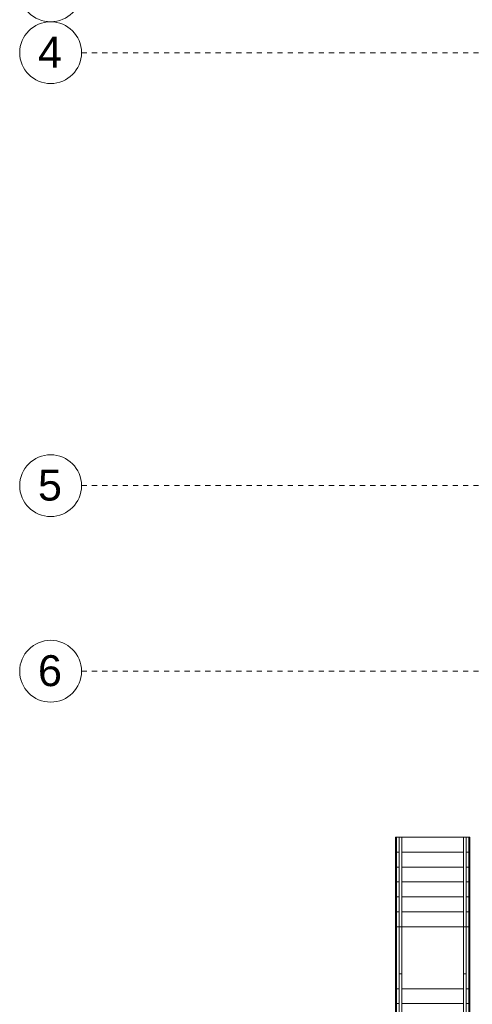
# Model space of a CAD drawing. Header units: metres. Extents: x -52 to 123, y -78 to 33.
# Tile 77 of 114: x 9 to 17, y -14 to 5. Entities that reach past the tile are written whole.
import ezdxf

# ---------------------------------------------------------------- set-up
doc = ezdxf.new("R2010")
doc.units = ezdxf.units.M
doc.linetypes.add('Rasterlinie', pattern=[0.019, 0.01, -0.003, 0.003, -0.003])
doc.linetypes.add('Verdeckt', pattern=[0.003, 0.002, -0.001])
for name, color, linetype, lineweight in [('A_Geländer', 7, 'Continuous', 9), ('A_Raster', 7, 'Continuous', 9), ('A_Treppen', 7, 'Continuous', 9), ('A_Wände', 7, 'Continuous', 9)]:
    doc.layers.add(name, color=color, linetype=linetype, lineweight=lineweight)
doc.styles.add('Arial', font='arial.ttf', dxfattribs={"height": 0.6})

# ---------------------------------------------------------------- blocks, each defined once
blk = doc.blocks.new('Typ des oberen Holms - Oberer Geländerholm_Innen_-4973433-BS_Übersicht_O1_BRANDSCHUTZ')
at = {"layer": 'A_Geländer'}
for p, q in [((16.006, -10.716), (16.056, -10.716)), ((16.006, -12.456), (16.006, -10.716)), ((16.056, -10.716), (16.056, -12.456)), ((16.006, -12.456), (16.056, -12.456)), ((16.006, -12.49), (16.006, -12.456)), ((16.006, -13.366), (16.006, -12.49)), ((16.056, -12.456), (16.056, -12.49)), ((16.056, -12.49), (16.056, -13.366)), ((16.006, -13.366), (16.056, -13.366)), ((16.006, -13.69), (16.006, -13.366)), ((16.056, -13.366), (16.056, -13.69)), ((16.006, -15.396), (16.006, -13.69)), ((16.056, -13.69), (16.056, -15.396)), ((16.006, -15.396), (16.056, -15.396)), ((16.006, -15.465), (16.006, -15.396)), ((16.006, -18.766), (16.006, -15.465)), ((16.056, -15.396), (16.056, -15.465)), ((16.056, -15.465), (16.056, -18.716)), ((16.056, -18.716), (19.409, -18.716)), ((19.409, -18.766), (16.006, -18.766))]:
    blk.add_line(p, q, dxfattribs=at)
blk = doc.blocks.new('Typ des oberen Holms - Oberer Geländerholm_Innen_-V172-BS_Übersicht_O1_BRANDSCHUTZ')
at = {"layer": 'A_Geländer'}
for p, q in [((16.056, -10.716), (16.006, -10.716)), ((16.006, -10.716), (16.006, -12.456)), ((16.056, -10.716), (16.056, -12.456)), ((16.006, -12.456), (16.006, -13.366)), ((16.056, -12.456), (16.056, -13.366)), ((16.006, -13.366), (16.006, -15.396)), ((16.056, -13.366), (16.056, -15.396)), ((16.006, -15.396), (16.006, -18.766)), ((16.056, -15.396), (16.056, -18.716)), ((16.056, -18.716), (19.409, -18.716)), ((16.006, -18.766), (19.409, -18.766))]:
    blk.add_line(p, q, dxfattribs=at)
blk = doc.blocks.new('Typ des oberen Holms - Oberer Geländerholm_Innen_-4973450-BS_Übersicht_O1_BRANDSCHUTZ')
at = {"layer": 'A_Geländer'}
for p, q in [((17.256, -10.716), (17.306, -10.716)), ((17.256, -12.456), (17.256, -10.716)), ((17.306, -10.716), (17.306, -12.456)), ((17.256, -12.456), (17.306, -12.456)), ((17.256, -12.49), (17.256, -12.456)), ((17.256, -13.366), (17.256, -12.49)), ((17.306, -12.456), (17.306, -12.49)), ((17.306, -12.49), (17.306, -13.366)), ((17.256, -13.366), (17.306, -13.366)), ((17.256, -13.69), (17.256, -13.366)), ((17.306, -13.366), (17.306, -13.69)), ((17.256, -15.396), (17.256, -13.69)), ((17.306, -13.69), (17.306, -15.396)), ((17.256, -15.396), (17.306, -15.396)), ((17.256, -15.465), (17.256, -15.396)), ((17.256, -16.516), (17.256, -15.465)), ((17.306, -15.396), (17.306, -15.465)), ((17.306, -15.465), (17.306, -16.466)), ((19.409, -16.516), (17.256, -16.516)), ((17.306, -16.466), (19.409, -16.466))]:
    blk.add_line(p, q, dxfattribs=at)
blk = doc.blocks.new('Typ des oberen Holms - Oberer Geländerholm_Innen_-V173-BS_Übersicht_O1_BRANDSCHUTZ')
at = {"layer": 'A_Geländer'}
for p, q in [((17.306, -10.716), (17.256, -10.716)), ((17.256, -10.716), (17.256, -12.456)), ((17.306, -10.716), (17.306, -12.456)), ((17.256, -12.456), (17.256, -13.366)), ((17.306, -12.456), (17.306, -13.366)), ((17.256, -13.366), (17.256, -15.396)), ((17.306, -13.366), (17.306, -15.396)), ((17.256, -15.396), (17.256, -16.516)), ((17.306, -15.396), (17.306, -16.466)), ((17.256, -16.516), (19.409, -16.516)), ((17.306, -16.466), (19.409, -16.466))]:
    blk.add_line(p, q, dxfattribs=at)
blk = doc.blocks.new('Raster - 3_0mm_mit Kreis-376402-BS_Übersicht_O1_BRANDSCHUTZ')
at = {"layer": 'A_Raster'}
blk.add_circle((0, 0), 0.003, dxfattribs=at)

msp = doc.modelspace()

# ---------------------------------------------------------------- linework, layer by layer
at = {"layer": 'A_Raster', "linetype": 'Rasterlinie'}
for p, q in [((9.846, 4.503), (94.587, 4.503)), ((9.846, -3.897), (94.587, -3.897)), ((9.846, -7.497), (94.587, -7.497))]:
    msp.add_line(p, q, dxfattribs=at)
at = {"layer": 'A_Treppen'}
for p, q in [((15.956, -10.716), (15.946, -10.716)), ((15.956, -10.716), (15.956, -11.006)), ((16.006, -10.716), (15.956, -10.716)), ((17.256, -10.716), (16.056, -10.716)), ((17.356, -10.716), (17.306, -10.716)), ((17.366, -10.716), (17.356, -10.716)), ((17.356, -10.716), (17.356, -11.006)), ((15.956, -11.006), (15.956, -11.296)), ((16.006, -11.006), (15.956, -11.006)), ((17.256, -11.006), (16.056, -11.006)), ((17.356, -11.006), (17.306, -11.006)), ((17.356, -11.006), (17.356, -11.296)), ((15.956, -11.296), (15.956, -11.586)), ((16.006, -11.296), (15.956, -11.296)), ((17.256, -11.296), (16.056, -11.296)), ((17.356, -11.296), (17.306, -11.296)), ((17.356, -11.296), (17.356, -11.586)), ((15.956, -11.586), (15.956, -11.876)), ((16.006, -11.586), (15.956, -11.586)), ((17.256, -11.586), (16.056, -11.586)), ((17.356, -11.586), (17.306, -11.586)), ((17.356, -11.586), (17.356, -11.876)), ((15.956, -11.876), (15.956, -12.166)), ((16.006, -11.876), (15.956, -11.876)), ((17.256, -11.876), (16.056, -11.876)), ((17.356, -11.876), (17.306, -11.876)), ((17.356, -11.876), (17.356, -12.166)), ((15.956, -12.166), (15.956, -12.456)), ((16.006, -12.166), (15.956, -12.166)), ((17.256, -12.166), (16.056, -12.166)), ((17.356, -12.166), (17.306, -12.166)), ((17.356, -12.166), (17.356, -12.456)), ((15.956, -12.456), (15.956, -12.529)), ((16.006, -12.456), (15.956, -12.456)), ((15.956, -12.529), (15.956, -13.439)), ((17.256, -12.456), (16.056, -12.456)), ((17.356, -12.456), (17.306, -12.456)), ((17.356, -12.456), (17.356, -12.529)), ((17.356, -13.439), (17.356, -12.529)), ((15.956, -13.439), (15.956, -13.656)), ((17.356, -13.439), (17.356, -13.656)), ((15.956, -13.656), (15.956, -13.946)), ((16.006, -13.656), (15.956, -13.656)), ((17.256, -13.656), (16.056, -13.656)), ((17.356, -13.656), (17.306, -13.656)), ((17.356, -13.656), (17.356, -13.946)), ((15.956, -13.946), (15.956, -14.236)), ((16.006, -13.946), (15.956, -13.946)), ((17.256, -13.946), (16.056, -13.946)), ((17.356, -13.946), (17.306, -13.946)), ((17.356, -13.946), (17.356, -14.236))]:
    msp.add_line(p, q, dxfattribs=at)
at = {"layer": 'A_Treppen', "linetype": 'Verdeckt'}
for p, q in [((16.006, -10.716), (15.956, -10.716)), ((17.256, -10.716), (16.056, -10.716)), ((17.356, -10.716), (17.306, -10.716)), ((16.006, -11.006), (15.956, -11.006)), ((17.256, -11.006), (16.056, -11.006)), ((17.356, -11.006), (17.306, -11.006)), ((16.006, -11.296), (15.956, -11.296)), ((17.256, -11.296), (16.056, -11.296)), ((17.356, -11.296), (17.306, -11.296)), ((16.006, -11.586), (15.956, -11.586)), ((17.256, -11.586), (16.056, -11.586)), ((17.356, -11.586), (17.306, -11.586)), ((16.006, -11.876), (15.956, -11.876)), ((17.256, -11.876), (16.056, -11.876)), ((17.356, -11.876), (17.306, -11.876)), ((16.006, -12.166), (15.956, -12.166)), ((17.256, -12.166), (16.056, -12.166)), ((17.356, -12.166), (17.306, -12.166)), ((16.006, -12.456), (15.956, -12.456)), ((17.256, -12.456), (16.056, -12.456)), ((17.356, -12.456), (17.306, -12.456)), ((16.006, -13.656), (15.956, -13.656)), ((17.256, -13.656), (16.056, -13.656)), ((17.356, -13.656), (17.306, -13.656)), ((16.006, -13.946), (15.956, -13.946)), ((17.256, -13.946), (16.056, -13.946)), ((17.356, -13.946), (17.306, -13.946))]:
    msp.add_line(p, q, dxfattribs=at)
at = {"layer": 'A_Wände'}
for p, q in [((15.936, -18.836), (15.936, -10.716)), ((15.946, -10.716), (15.936, -10.716)), ((15.946, -10.716), (15.946, -18.826)), ((17.366, -16.406), (17.366, -10.716)), ((17.376, -10.716), (17.366, -10.716)), ((17.376, -10.716), (17.376, -16.396)), ((15.946, -12.529), (15.936, -12.529)), ((17.376, -12.529), (17.366, -12.529)), ((15.946, -13.439), (15.936, -13.439)), ((17.376, -13.439), (17.366, -13.439))]:
    msp.add_line(p, q, dxfattribs=at)

# ---------------------------------------------------------------- block references
at = {"layer": 'A_Geländer'}
for name in ['Typ des oberen Holms - Oberer Geländerholm_Innen_-4973433-BS_Übersicht_O1_BRANDSCHUTZ', 'Typ des oberen Holms - Oberer Geländerholm_Innen_-V172-BS_Übersicht_O1_BRANDSCHUTZ', 'Typ des oberen Holms - Oberer Geländerholm_Innen_-4973450-BS_Übersicht_O1_BRANDSCHUTZ', 'Typ des oberen Holms - Oberer Geländerholm_Innen_-V173-BS_Übersicht_O1_BRANDSCHUTZ']:
    msp.add_blockref(name, (0, 0), dxfattribs=at)
at = {"layer": 'A_Raster', "xscale": 199.9999999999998, "yscale": 199.9999999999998, "zscale": 199.9999999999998, "rotation": 269.9999999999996}
for p in [(9.246, 5.703), (9.246, 4.503), (9.246, -3.897), (9.246, -7.497)]:
    msp.add_blockref('Raster - 3_0mm_mit Kreis-376402-BS_Übersicht_O1_BRANDSCHUTZ', p, dxfattribs=at)

# ---------------------------------------------------------------- texts
at = {"layer": 'A_Raster', "char_height": 0.6, "width": 0.57721, "attachment_point": 1, "style": 'Arial'}
for s, insert in [('4', (9, 4.814)), ('5', (9, -3.586)), ('6', (9, -7.186))]:
    msp.add_mtext(s, dxfattribs=dict(at, insert=insert))

doc.saveas('drawing.dxf')
